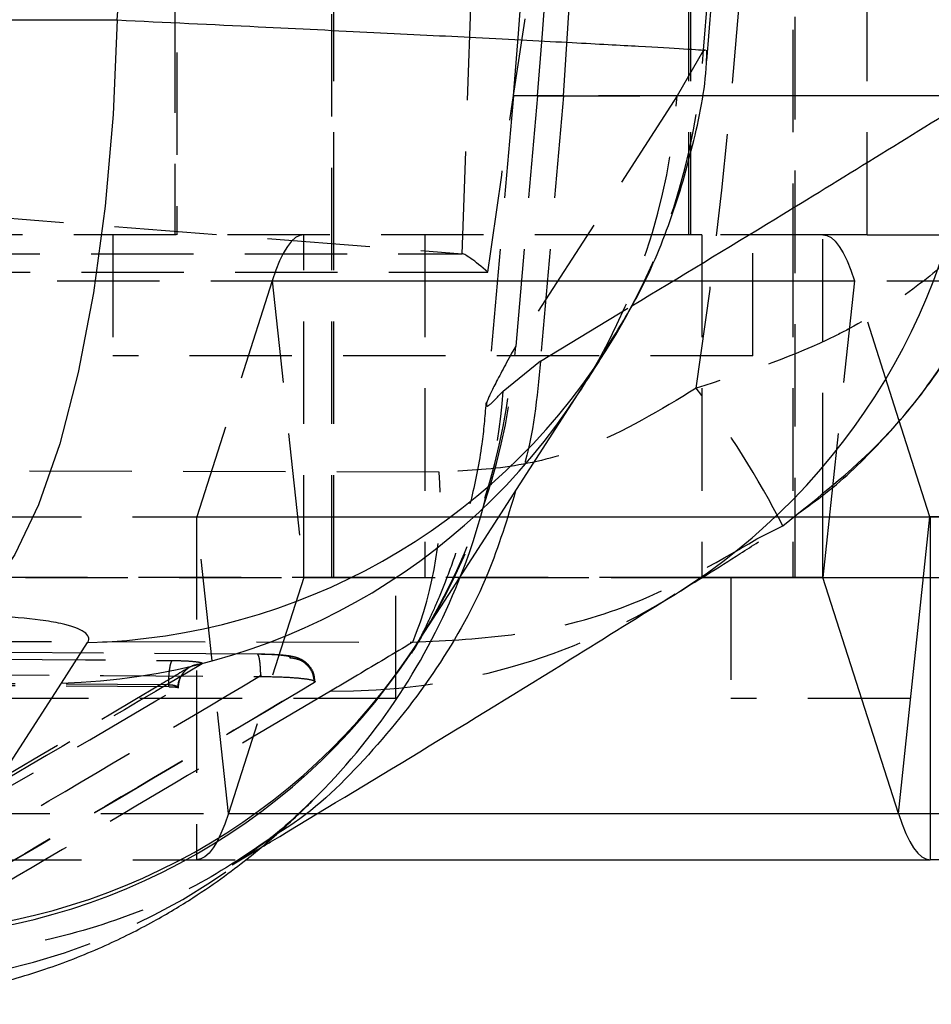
# Model space of a CAD drawing. Extents: x 50 to 374, y 9 to 288.
# Tile 6 of 22: x 97 to 108, y 9 to 22. Entities that reach past the tile are written whole.
import ezdxf

# ---------------------------------------------------------------- set-up
doc = ezdxf.new("R2010")
doc.units = 0
doc.linetypes.add('HIDDEN', pattern=[1.905, 1.27, -0.635])
doc.layers.get('0').update_dxf_attribs({"linetype": 'CONTINUOUS'})

msp = doc.modelspace()

# ---------------------------------------------------------------- linework, layer by layer
at = {"color": 7, "linetype": 'HIDDEN'}
for p, q in [((100.8601, 14.7736), (100.8601, 40.7736)), ((106.6018, 40.7736), (106.6018, 14.7736)), ((98.9375, 36.5236), (98.9375, 19.0236)), ((105.2875, 19.0236), (105.2875, 36.5236)), ((100.8851, 19.0236), (100.8851, 34.8986)), ((106.5768, 34.8986), (106.5768, 19.0236)), ((102.4782, 18.7864), (102.7611, 26.974)), ((98.9125, 23.7111), (98.9125, 19.0236)), ((105.3125, 19.0236), (105.3125, 23.7111)), ((107.4997, 19.0236), (107.4997, 23.7111)), ((105.469, 21.3112), (105.1415, 20.7441)), ((105.4836, 21.3115), (105.469, 21.3112)), ((103.112, 20.7441), (102.7788, 16.9365)), ((103.7308, 20.7441), (103.112, 20.7441)), ((105.1415, 20.7441), (103.1408, 17.6434)), ((103.4107, 20.7441), (103.1408, 17.6434)), ((103.4107, 20.7441), (105.1415, 20.7441)), ((103.7308, 20.7441), (103.4462, 17.4595)), ((105.4369, 20.7441), (103.7308, 20.7441)), ((88.6686, 19.8723), (102.4782, 18.7864)), ((104.6459, 19.0236), (91.6351, 19.0236)), ((98.1437, 19.0236), (98.1437, 17.5236)), ((100.5141, 14.7736), (100.5141, 19.0236)), ((100.8851, 14.7736), (100.8851, 19.0236)), ((102.0125, 19.0236), (102.0125, 14.7736)), ((105.4494, 19.0236), (104.6459, 19.0236)), ((105.4494, 19.0236), (105.4494, 14.7736)), ((106.9478, 19.0236), (105.4494, 19.0236)), ((106.0812, 17.5236), (106.0812, 19.0236)), ((106.5768, 19.0236), (106.5768, 14.7736)), ((107.4997, 19.0236), (106.9478, 19.0236)), ((106.9478, 15.7922), (106.9478, 19.0236)), ((107.4997, 19.0236), (109.2064, 19.0236)), ((86.4447, 18.7864), (102.4782, 18.7864)), ((86.326, 18.5586), (102.7949, 18.5586)), ((91.7387, 18.4529), (107.3409, 18.4529)), ((100.121, 18.4529), (99.1849, 15.5249)), ((100.121, 18.4529), (100.5132, 14.7723)), ((100.121, 18.4529), (109.0017, 18.4529)), ((107.3409, 18.4529), (107.0687, 15.8983)), ((107.8922, 16.7286), (107.3409, 18.4529)), ((103.4458, 17.4535), (104.5803, 18.1415)), ((103.1408, 17.6434), (103.1057, 17.5815)), ((106.0812, 17.5236), (98.1437, 17.5236)), ((102.9862, 17.0848), (103.4462, 17.4595)), ((103.4462, 17.4595), (103.4458, 17.4535)), ((102.1921, 16.0782), (86.9223, 16.1155)), ((92.6747, 15.5249), (108.277, 15.5249)), ((92.6756, 15.5236), (108.2779, 15.5236)), ((99.184, 15.5236), (99.184, 11.2736)), ((99.5771, 11.8443), (99.1849, 15.5249)), ((99.1849, 15.5249), (108.277, 15.5249)), ((105.4494, 14.7736), (89.7451, 14.7736)), ((91.3465, 14.7723), (105.4483, 14.7723)), ((100.5132, 14.7723), (99.5771, 11.8443)), ((100.5132, 14.7723), (116.1154, 14.7723)), ((101.6538, 13.2736), (101.6538, 14.7736)), ((105.8081, 14.7736), (105.8081, 13.2736)), ((106.9478, 14.7736), (116.1164, 14.7736)), ((86.5895, 14.0029), (101.8626, 13.9699)), ((101.9633, 14.0298), (101.9155, 13.9512)), ((99.9332, 13.8209), (86.5152, 13.9096)), ((98.837, 13.4404), (87.2162, 13.5261)), ((98.837, 13.4151), (87.2162, 13.5034)), ((98.837, 13.4151), (98.837, 13.4404)), ((100.6498, 13.4732), (100.6449, 13.4696)), ((98.9527, 13.4018), (98.9541, 13.4036)), ((98.9583, 13.4049), (98.9581, 13.4078)), ((101.6538, 13.2736), (93.7163, 13.2736)), ((113.7456, 13.2736), (105.8081, 13.2736)), ((92.2825, 11.8443), (100.6742, 11.8443)), ((99.5771, 11.8443), (115.1794, 11.8443)), ((99.6262, 11.2097), (99.9746, 11.4193)), ((92.6756, 11.2736), (99.7956, 11.2736))]:
    msp.add_line(p, q, dxfattribs=at)
at = {"color": 8, "linetype": 'CONTINUOUS'}
for p, q in [((108.8316, 20.7441), (105.4369, 20.7441)), ((107.0687, 15.8983), (106.9487, 14.7723)), ((106.9478, 14.7736), (106.9478, 15.7922)), ((108.277, 15.5249), (114.7872, 15.5249)), ((105.4483, 14.7723), (106.9487, 14.7723)), ((100.6742, 11.8443), (107.8847, 11.8443))]:
    msp.add_line(p, q, dxfattribs=at)
at = {"color": 7, "linetype": 'CONTINUOUS'}
for p, q in [((108.277, 15.5249), (107.8922, 16.7286)), ((107.8847, 11.8443), (108.277, 15.5249)), ((108.2779, 15.5236), (108.2779, 11.2736)), ((114.7863, 15.5236), (108.2779, 15.5236)), ((106.1315, 15.251), (106.4518, 15.4142)), ((106.9478, 14.7736), (105.4494, 14.7736)), ((107.8847, 11.8443), (106.9487, 14.7723)), ((97.509, 13.4629), (97.8316, 13.9654)), ((95.5066, 10.362), (97.509, 13.4629)), ((99.7956, 11.2736), (108.2779, 11.2736)), ((114.7863, 11.2736), (108.2779, 11.2736))]:
    msp.add_line(p, q, dxfattribs=at)
at = {"color": 7, "linetype": 'CONTINUOUS', "flags": 128}
for points in [[(85.6422, 21.6899), (91.9718, 21.6884), (98.2001, 21.6868)], [(98.2001, 21.6868), (98.1498, 20.5126), (98.0506, 19.3763), (97.9049, 18.3022), (97.7156, 17.3132), (97.4868, 16.4306), (97.2234, 15.6731), (96.9311, 15.057), (96.616, 14.5954), (96.285, 14.2982)], [(101.9149, 13.9483), (102.355, 14.6303), (103.9163, 17.0502)], [(107.8847, 11.8443), (107.9301, 11.7129), (107.977, 11.5979), (108.0251, 11.4997), (108.0744, 11.4188), (108.1245, 11.3555), (108.1753, 11.3101), (108.2265, 11.2827), (108.2779, 11.2736)]]:
    msp.add_lwpolyline(points, dxfattribs=at)
at = {"color": 7, "linetype": 'HIDDEN', "flags": 128}
for points in [[(100.5141, 19.0236), (100.4627, 19.0145), (100.4115, 18.9872), (100.3607, 18.9418), (100.3106, 18.8785), (100.2614, 18.7975), (100.2132, 18.6993), (100.1663, 18.5843), (100.121, 18.4529)], [(106.9478, 19.0236), (106.9992, 19.0145), (107.0504, 18.9872), (107.1012, 18.9418), (107.1513, 18.8785), (107.2005, 18.7975), (107.2487, 18.6993), (107.2956, 18.5843), (107.3409, 18.4529)], [(99.5771, 11.8443), (99.5318, 11.7129), (99.4849, 11.5979), (99.4368, 11.4997), (99.3875, 11.4188), (99.3374, 11.3555), (99.2866, 11.3101), (99.2354, 11.2827), (99.184, 11.2736)]]:
    msp.add_lwpolyline(points, dxfattribs=at)
at = {"color": 7, "linetype": 'HIDDEN'}
for centre, radius, start, end in [((32.1301, 26.9542), 71.253, 355, 5), ((32.0704, 26.9542), 71.61, 355.024992, 4.975008), ((97.6834, 21.7794), 7.7997, 327.34373, 356.55905), ((97.3623, 21.274), 7.7972, 327.18699, 356.10349), ((95.3614, 18.1733), 7.7974, 327.17985, 356.10321), ((95.3218, 18.1201), 7.8025, 328.36291, 356.04215), ((95.8978, 9.9716), 11.8747, 27.27973, 37.01722), ((94.9691, 17.725), 8.0426, 337.45602, 355.43453), ((97.6056, 15.7151), 4.6008, 337.70887, 4.52726), ((99.1833, 15.5251), 0.00164, 295.71285, 355.19574), ((100.5148, 14.7721), 0.00164, 115.58541, 175.25235), ((100.9246, 21.2852), 7.9215, 269.42021, 301.99837), ((94.9925, 17.7305), 8.0273, 268.28876, 314.55203)]:
    msp.add_arc(centre, radius, start, end, dxfattribs=at)
at = {"color": 8, "linetype": 'CONTINUOUS'}
for centre, radius, start, end in [((100.8914, 21.3103), 7.9604, 302.10532, 355.9215), ((97.6181, 21.8616), 7.8991, 271.54877, 327.09678), ((97.2979, 21.3558), 7.8958, 271.53204, 326.94089), ((95.005, 17.7095), 8.0036, 314.59396, 337.46026), ((95.2508, 18.2044), 7.9073, 271.57019, 328.1121), ((95.297, 18.2552), 7.8959, 271.52082, 326.93389)]:
    msp.add_arc(centre, radius, start, end, dxfattribs=at)
at = {"color": 7, "linetype": 'CONTINUOUS'}
for centre, radius, start, end in [((108.2786, 15.5251), 0.00163, 184.69413, 244.50534), ((106.9471, 14.7721), 0.00164, 4.92061, 64.24163)]:
    msp.add_arc(centre, radius, start, end, dxfattribs=at)
at = {"color": 7, "linetype": 'HIDDEN'}
for centre, major_axis, ratio, start_param, end_param in [((30.3777, 26.9542), (75.7261, 0), 0.9409306, 6.1447367, 6.4221583), ((29.7929, 26.9542), (75.9146, 0), 0.9385943, 6.2039058, 6.3627523), ((103.6228, 17.5865), (-1.1562, 1.1969), 0.0747261, 5.5845458, 6.1989049)]:
    msp.add_ellipse(centre, major_axis=major_axis, ratio=ratio, start_param=start_param, end_param=end_param, dxfattribs=at)
at = {"color": 7, "linetype": 'CONTINUOUS'}
msp.add_ellipse((29.7929, 26.9542), major_axis=(0, 71.253), ratio=0.9626953, start_param=4.6383962, end_param=4.7865126, dxfattribs=at)
at = {"color": 7, "linetype": 'HIDDEN'}
for points, knots in [([(103.7308, 20.7441), (103.8651, 22.8141), (104.1336, 26.9542), (103.8651, 31.0943), (103.7308, 33.1643)], [0, 0, 0, 0, 0.5, 1, 1, 1, 1]), ([(102.7949, 18.5586), (102.8595, 19.017), (103.0874, 20.6344), (103.5293, 23.4167), (103.9346, 25.7545), (104.1163, 26.9366), (104.119, 26.9542)], [0, 0, 0, 0, 0.1639013, 0.5782635, 0.9937224, 1, 1, 1, 1]), ([(109.6394, 20.8485), (109.6105, 20.6173), (109.5363, 20.0257), (109.1319, 19.3735), (108.6001, 18.7805), (108.0787, 18.3321), (107.4765, 17.958), (106.612, 17.517), (105.9415, 17.3016), (105.3792, 17.1208)], [0, 0, 0, 0, 0.1445475, 0.3699523, 0.4339866, 0.5720857, 0.7146683, 0.7606515, 1, 1, 1, 1]), ([(103.1057, 17.5815), (103.0217, 17.428), (102.8538, 17.1211), (102.7618, 16.9106), (102.7864, 16.8727), (102.9196, 17.0141), (102.9862, 17.0848)], [0, 0, 0, 0, 0.24583225, 0.49167195, 0.74582309, 1, 1, 1, 1]), ([(103.4458, 17.4535), (103.4053, 17.0043), (103.3558, 16.4547), (103.1729, 15.9401), (103.1394, 15.846)], [0, 0, 0, 0, 0.8171616, 1, 1, 1, 1]), ([(105.3792, 17.1208), (104.9329, 16.8495), (104.2249, 16.4191), (103.1174, 16.1255), (102.5037, 16.0942), (102.1921, 16.0782)], [0, 0, 0, 0, 0.4562937, 0.723962, 1, 1, 1, 1]), ([(102.7715, 16.9367), (102.757, 16.7656), (102.7226, 16.3615), (102.6021, 15.7776), (102.4491, 15.2217), (102.2939, 14.7803), (102.1539, 14.4397), (102.0353, 14.1837), (101.9422, 13.9994), (101.8749, 13.8753), (101.8598, 13.8491), (101.8515, 13.8347)], [0, 0, 0, 0, 0.0960769, 0.2268582, 0.3420083, 0.4433632, 0.5376278, 0.6332617, 0.7367103, 0.8559922, 1, 1, 1, 1]), ([(101.8626, 13.9699), (102.2985, 13.9912), (103.1827, 14.0342), (104.661, 14.397), (105.5924, 14.9379), (106.1315, 15.251)], [0, 0, 0, 0, 0.2904669, 0.589227, 1, 1, 1, 1]), ([(101.8626, 13.9699), (101.6347, 13.834), (101.2947, 13.6311), (100.956, 13.4303), (100.8444, 13.3641)], [0, 0, 0, 0, 0.6704733, 1, 1, 1, 1]), ([(87.2575, 13.8297), (87.4585, 13.8283), (88.4634, 13.8217), (92.3387, 13.7954), (96.0129, 13.7664), (98.8832, 13.7437)], [0, 0, 0, 0, 0.0518639, 0.2593194, 1, 1, 1, 1]), ([(99.9788, 13.5455), (99.9787, 13.5572), (99.9782, 13.5897), (99.9761, 13.6412), (99.9719, 13.6963), (99.9661, 13.7438), (99.9591, 13.7816), (99.951, 13.8079), (99.9422, 13.8227), (99.9362, 13.8215), (99.9332, 13.8209)], [0, 0, 0, 0, 0.07379768, 0.20611329, 0.33842325, 0.47074512, 0.60305167, 0.73537274, 0.86768422, 1, 1, 1, 1]), ([(100.3423, 13.7743), (100.3453, 13.7782), (100.3518, 13.787), (100.3038, 13.8), (100.2066, 13.8112), (100.077, 13.8187), (99.9786, 13.8202), (99.9332, 13.8209)], [0, 0, 0, 0, 0.1751754, 0.3895065, 0.6033577, 0.8168789, 1, 1, 1, 1]), ([(100.6509, 13.48), (100.648, 13.5157), (100.6426, 13.5832), (100.5938, 13.6658), (100.5365, 13.7232), (100.4779, 13.7589), (100.424, 13.7798), (100.3577, 13.7965), (100.2617, 13.8091), (100.1111, 13.8196), (99.9874, 13.8209), (99.9362, 13.8215)], [0, 0, 0, 0, 0.1025848, 0.1938676, 0.2717011, 0.3409675, 0.4038957, 0.4780317, 0.6430704, 0.8520868, 1, 1, 1, 1]), ([(99.2528, 13.7012), (98.2238, 13.0947), (96.1536, 11.8747), (94.0847, 10.68), (93.0442, 10.0792)], [0, 0, 0, 0, 0.4970736, 1, 1, 1, 1]), ([(93.9648, 10.0281), (95.0274, 10.6444), (97.1527, 11.877), (99.2791, 13.1419), (100.3423, 13.7743)], [0, 0, 0, 0, 0.5000073, 1, 1, 1, 1]), ([(98.837, 13.4404), (98.838, 13.4781), (98.84, 13.5535), (98.8507, 13.6505), (98.8656, 13.7218), (98.8774, 13.7364), (98.8832, 13.7437)], [0, 0, 0, 0, 0.2500022, 0.49999934, 0.74999641, 1, 1, 1, 1]), ([(98.8832, 13.7437), (98.9316, 13.7428), (99.0285, 13.741), (99.1477, 13.7331), (99.2293, 13.7223), (99.2621, 13.7111), (99.2554, 13.7039), (99.2528, 13.7012)], [0, 0, 0, 0, 0.2157296, 0.4314738, 0.6474623, 0.8637736, 1, 1, 1, 1]), ([(99.2528, 13.7012), (99.2131, 13.697), (99.1338, 13.6885), (99.0341, 13.6185), (98.9657, 13.5189), (98.957, 13.4404), (98.9527, 13.4018)], [0, 0, 0, 0, 0.2520075, 0.5040235, 0.7560357, 1, 1, 1, 1]), ([(100.6449, 13.471), (100.6399, 13.5106), (100.6299, 13.5896), (100.5597, 13.6895), (100.4602, 13.7598), (100.3816, 13.7694), (100.3423, 13.7743)], [0, 0, 0, 0, 0.2499999, 0.5, 0.7500007, 1, 1, 1, 1]), ([(86.559, 13.6302), (86.76, 13.6291), (87.7649, 13.6235), (92.238, 13.598), (96.5104, 13.5691), (99.9788, 13.5455)], [0, 0, 0, 0, 0.0449321, 0.2246607, 1, 1, 1, 1]), ([(99.0987, 13.6614), (98.969, 13.5839), (97.2702, 12.5684), (95.2031, 11.3756), (93.2683, 10.2612), (92.9007, 10.0495)], [0, 0, 0, 0, 0.0627359, 0.8219332, 1, 1, 1, 1]), ([(98.9581, 13.4078), (98.957, 13.4184), (98.9527, 13.4606), (98.9772, 13.5272), (99.0162, 13.5913), (99.0506, 13.6259), (99.0642, 13.6359), (99.0652, 13.6366)], [0, 0, 0, 0, 0.1181221, 0.4714709, 0.7550639, 0.9818209, 1, 1, 1, 1]), ([(100.6449, 13.471), (99.58, 12.8386), (97.4501, 11.5737), (95.3231, 10.3412), (94.2596, 9.7249)], [0, 0, 0, 0, 0.4999993, 1, 1, 1, 1]), ([(100.6449, 13.4696), (99.58, 12.8355), (97.4501, 11.5672), (95.3231, 10.333), (94.2596, 9.7159)], [0, 0, 0, 0, 0.4999993, 1, 1, 1, 1]), ([(98.9541, 13.4036), (98.9541, 13.4044), (98.9537, 13.4096), (98.9455, 13.419), (98.9201, 13.4297), (98.8828, 13.4377), (98.8522, 13.4395), (98.837, 13.4404)], [0, 0, 0, 0, 0.04666206, 0.28751177, 0.52670789, 0.76400479, 1, 1, 1, 1]), ([(99.9788, 13.5455), (100.0652, 13.5441), (100.2379, 13.5413), (100.4519, 13.5275), (100.5996, 13.5084), (100.6576, 13.4892), (100.6518, 13.4772), (100.6498, 13.4732)], [0, 0, 0, 0, 0.22136886, 0.44270003, 0.66411284, 0.8858465, 1, 1, 1, 1]), ([(92.7653, 9.8037), (92.7732, 9.8082), (92.9003, 9.8814), (93.5045, 10.2294), (95.5578, 11.4133), (97.4941, 12.5474), (98.9527, 13.4018)], [0, 0, 0, 0, 0.0038297, 0.0617, 0.2931802, 1, 1, 1, 1]), ([(100.8444, 13.3641), (99.984, 12.8548), (98.1091, 11.745), (96.2725, 10.6633), (95.2788, 10.078)], [0, 0, 0, 0, 0.4589035, 1, 1, 1, 1]), ([(98.9541, 13.4036), (98.9536, 13.4043), (98.9522, 13.4065), (98.9374, 13.4097), (98.9072, 13.4127), (98.8714, 13.4145), (98.8466, 13.4149), (98.837, 13.4151)], [0, 0, 0, 0, 0.1348265, 0.3723516, 0.6101659, 0.8487074, 1, 1, 1, 1]), ([(100.6518, 12.0402), (100.5519, 11.9416), (100.3082, 11.7011), (99.9734, 11.4409), (99.6626, 11.2251), (99.5247, 11.1454), (99.4578, 11.1067)], [0, 0, 0, 0, 0.1870399, 0.4563365, 0.7357898, 1, 1, 1, 1]), ([(100.1695, 11.5851), (99.8428, 11.3629), (99.1489, 10.8909), (97.9382, 10.4083), (96.6903, 10.1243), (95.7884, 10.0656), (95.3455, 10.0763), (95.2788, 10.078)], [0, 0, 0, 0, 0.2272773, 0.4827004, 0.7455311, 0.9617157, 1, 1, 1, 1])]:
    msp.add_open_spline(points, degree=3, knots=knots, dxfattribs=at)
at = {"color": 7, "linetype": 'CONTINUOUS'}
for points, knots in [([(105.5096, 21.1798), (105.5528, 21.7251), (105.6731, 23.2441), (105.769, 25.7455), (105.758, 28.6788), (105.6495, 31.014), (105.5389, 32.3683), (105.5078, 32.7493)], [0, 0, 0, 0, 0.14174932, 0.39488839, 0.64785495, 0.90092839, 1, 1, 1, 1]), ([(104.2387, 17.5767), (104.3686, 17.7814), (104.6825, 18.2759), (105.0548, 19.1344), (105.3471, 20.1259), (105.4995, 20.8599), (105.5099, 21.2583), (105.5113, 21.3105)], [0, 0, 0, 0, 0.1824558, 0.4407089, 0.7002918, 0.9607093, 1, 1, 1, 1]), ([(106.4518, 15.4142), (106.9166, 15.784), (107.6768, 16.3888), (108.4728, 17.4365), (109.0067, 18.384), (109.39, 19.3995), (109.5782, 20.2617), (109.6444, 20.8647), (109.6611, 21.1394), (109.6658, 21.2621), (109.6673, 21.3095), (109.6678, 21.327), (109.6679, 21.3328)], [0, 0, 0, 0, 0.2433455, 0.3979392, 0.5562732, 0.7122692, 0.8713018, 0.9434834, 0.9791777, 0.992283, 0.9974509, 1, 1, 1, 1]), ([(106.6476, 15.5712), (106.7606, 15.6517), (107.1278, 15.9136), (107.6847, 16.4531), (108.3001, 17.1846), (108.8226, 18.0103), (109.2343, 18.9079), (109.5315, 19.8584), (109.6186, 20.5138), (109.662, 20.8408)], [0, 0, 0, 0, 0.0641637, 0.2086707, 0.3608685, 0.5153463, 0.6754251, 0.8381078, 1, 1, 1, 1]), ([(103.916, 17.0499), (103.967, 17.1288), (104.0835, 17.309), (104.1973, 17.4894), (104.2613, 17.5909)], [0, 0, 0, 0, 0.43751433, 1, 1, 1, 1]), ([(103.1394, 15.846), (103.035, 15.5018), (102.8008, 14.73), (102.1823, 13.6183), (101.3431, 12.5693), (100.6514, 11.8831), (100.2219, 11.6175), (100.1695, 11.5851)], [0, 0, 0, 0, 0.2026584, 0.4543292, 0.7132987, 0.9649711, 1, 1, 1, 1]), ([(105.1072, 14.5594), (105.3766, 14.7256), (105.7178, 14.9361), (106.0751, 15.1658), (106.1504, 15.2142)], [0, 0, 0, 0, 0.78936041, 1, 1, 1, 1]), ([(99.9746, 11.4193), (100.0156, 11.4439), (101.2907, 12.2108), (102.9788, 13.2318), (104.6863, 14.2996), (105.119, 14.5702)], [0, 0, 0, 0, 0.02422276, 0.7527386, 1, 1, 1, 1]), ([(97.8316, 13.9654), (97.8324, 13.9666), (97.8608, 14.0123), (97.8308, 14.1002), (97.5797, 14.1918), (97.1895, 14.2582), (96.7699, 14.2929), (96.413, 14.2968), (96.285, 14.2982)], [0, 0, 0, 0, 0.00666, 0.2518117, 0.4971848, 0.6319886, 0.8679803, 1, 1, 1, 1]), ([(101.8538, 13.8384), (101.8538, 13.8385), (101.8541, 13.8389), (101.8971, 13.9107), (101.9546, 14.0032), (101.9738, 14.034)], [0, 0, 0, 0, 0.2589815, 0.7526448, 1, 1, 1, 1]), ([(94.7458, 9.4933), (94.7771, 9.4919), (95.1099, 9.4767), (95.7203, 9.5432), (96.561, 9.688), (97.3367, 9.914), (98.0391, 10.1927), (98.6404, 10.4952), (99.1367, 10.7941), (99.5379, 11.0717), (99.8632, 11.3226), (100.1346, 11.5508), (100.371, 11.7643), (100.5305, 11.9155), (100.6067, 11.9921), (100.6244, 12.0098)], [0, 0, 0, 0, 0.01115347, 0.11869451, 0.21796048, 0.31715693, 0.40974098, 0.49442119, 0.57048334, 0.64044497, 0.70943009, 0.78271793, 0.86623564, 0.96900139, 1, 1, 1, 1])]:
    msp.add_open_spline(points, degree=3, knots=knots, dxfattribs=at)
at = {"color": 8, "linetype": 'CONTINUOUS'}
for points, knots in [([(98.2001, 21.6868), (98.793, 21.6583), (99.9178, 21.6042), (101.4063, 21.5313), (102.7385, 21.4644), (103.8529, 21.4062), (104.7114, 21.3591), (105.2612, 21.3271), (105.5219, 21.3104), (105.4923, 21.3112), (105.4836, 21.3115)], [0, 0, 0, 0, 0.1432744, 0.2717884, 0.4003027, 0.546058, 0.6782084, 0.8103603, 0.9444173, 1, 1, 1, 1]), ([(104.5803, 18.1415), (105.174, 18.5003), (106.5902, 19.3562), (108.0081, 20.2342), (108.8316, 20.7441)], [0, 0, 0, 0, 0.4192246, 1, 1, 1, 1])]:
    msp.add_open_spline(points, degree=3, knots=knots, dxfattribs=at)

doc.saveas('drawing.dxf')
